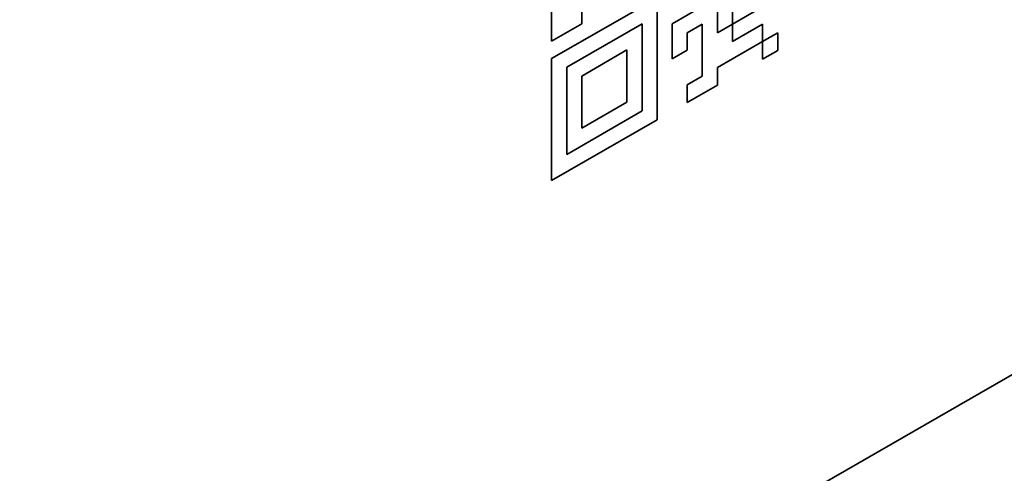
# Model space of a CAD drawing. Header units: millimetres. Extents: x 0 to 420, y 0 to 297.
# Tile 27 of 33: x 381.38 to 390.14, y 221.57 to 225.61. Entities that reach past the tile are written whole.
import ezdxf

# ---------------------------------------------------------------- set-up
doc = ezdxf.new("R2010")
doc.units = ezdxf.units.MM
doc.layers.add('Sichtbar (ISO)', color=7, linetype='Continuous', lineweight=35)

msp = doc.modelspace()

# ---------------------------------------------------------------- linework, layer by layer
at = {"layer": 'Sichtbar (ISO)'}
for p, q in [((386.1111, 225.4226), (386.1111, 226.0428)), ((386.3793, 225.5771), (386.3793, 225.8872)), ((386.3794, 225.8871), (386.3794, 225.577)), ((387.5862, 225.4969), (387.5862, 225.9619)), ((387.5863, 225.962), (387.5863, 225.4968)), ((386.1111, 225.2675), (387.0499, 225.8081)), ((387.0498, 224.7228), (387.0498, 225.8081)), ((387.0499, 225.8081), (387.0499, 224.7228)), ((387.184, 225.5752), (387.4522, 225.7297)), ((387.7204, 225.574), (387.7204, 225.7291)), ((387.7204, 225.5741), (387.9886, 225.7285)), ((387.9886, 225.7285), (387.7204, 225.574)), ((386.1111, 225.4227), (386.3793, 225.5771)), ((386.3794, 225.577), (386.1111, 225.4226)), ((386.2452, 225.1897), (386.9157, 225.5759)), ((386.9158, 225.5758), (386.2452, 225.1897)), ((386.3794, 225.577), (386.3793, 225.5771)), ((386.9158, 225.5758), (386.9157, 225.5759)), ((386.9158, 224.8006), (386.9158, 225.5758)), ((387.184, 225.2651), (387.184, 225.5752)), ((387.318, 225.4975), (387.4521, 225.5747)), ((387.4522, 225.5746), (387.3181, 225.4974)), ((387.4522, 225.5746), (387.4521, 225.5747)), ((387.4522, 225.1095), (387.4522, 225.5746)), ((387.5863, 225.4968), (387.7204, 225.574)), ((387.7203, 225.419), (387.7203, 225.574)), ((387.7204, 225.574), (387.7204, 225.419)), ((387.7204, 225.419), (387.9886, 225.5734)), ((387.9886, 225.4184), (387.9886, 225.5734)), ((387.9886, 225.5734), (387.9886, 225.4184)), ((387.318, 225.3424), (387.318, 225.4975)), ((387.3181, 225.4974), (387.318, 225.4975)), ((387.3181, 225.4974), (387.3181, 225.3424)), ((387.5862, 225.4969), (387.5863, 225.4968)), ((387.9886, 225.4184), (388.1227, 225.4956)), ((388.1227, 225.3406), (388.1227, 225.4956)), ((388.1227, 225.4956), (388.1227, 225.3406)), ((395.3035, 225.388), (380.4543, 216.8369)), ((387.5862, 225.1868), (387.9886, 225.4184)), ((387.9886, 225.4184), (387.5863, 225.1867)), ((387.7203, 225.419), (387.7204, 225.419)), ((387.9886, 225.4184), (387.9886, 225.4184)), ((387.9886, 225.2633), (387.9886, 225.4184)), ((386.3794, 225.1119), (386.7817, 225.3436)), ((386.7816, 224.8784), (386.7816, 225.3435)), ((386.7817, 225.3436), (386.7817, 224.8784)), ((387.184, 225.2652), (387.318, 225.3424)), ((387.3181, 225.3424), (387.184, 225.2651)), ((387.3181, 225.3424), (387.318, 225.3424)), ((387.9886, 225.2634), (388.1227, 225.3406)), ((388.1227, 225.3406), (387.9886, 225.2633)), ((388.1227, 225.3406), (388.1227, 225.3406)), ((386.1111, 224.1822), (386.1111, 225.2675)), ((386.2452, 225.1897), (386.2452, 224.4144)), ((386.2452, 224.4145), (386.2452, 225.1897)), ((386.2452, 225.1897), (386.2452, 225.1897)), ((387.5862, 225.0317), (387.5862, 225.1868)), ((387.5863, 225.1867), (387.5862, 225.1868)), ((387.5863, 225.1867), (387.5863, 225.0317)), ((386.3794, 224.6467), (386.3794, 225.1119)), ((387.3181, 225.0323), (387.4522, 225.1095)), ((387.3181, 224.8772), (387.3181, 225.0323)), ((387.3181, 224.8773), (387.5862, 225.0317)), ((387.5863, 225.0317), (387.3181, 224.8772)), ((387.5863, 225.0317), (387.5862, 225.0317)), ((386.7817, 224.8784), (386.3794, 224.6467)), ((386.3794, 224.6468), (386.7816, 224.8784)), ((386.7817, 224.8784), (386.7816, 224.8784)), ((386.2452, 224.4144), (386.9158, 224.8006)), ((386.1111, 224.1822), (387.0498, 224.7228)), ((387.0499, 224.7228), (386.1111, 224.1822)), ((387.0499, 224.7228), (387.0498, 224.7228)), ((386.2452, 224.4145), (386.2452, 224.4144))]:
    msp.add_line(p, q, dxfattribs=at)

doc.saveas('drawing.dxf')
